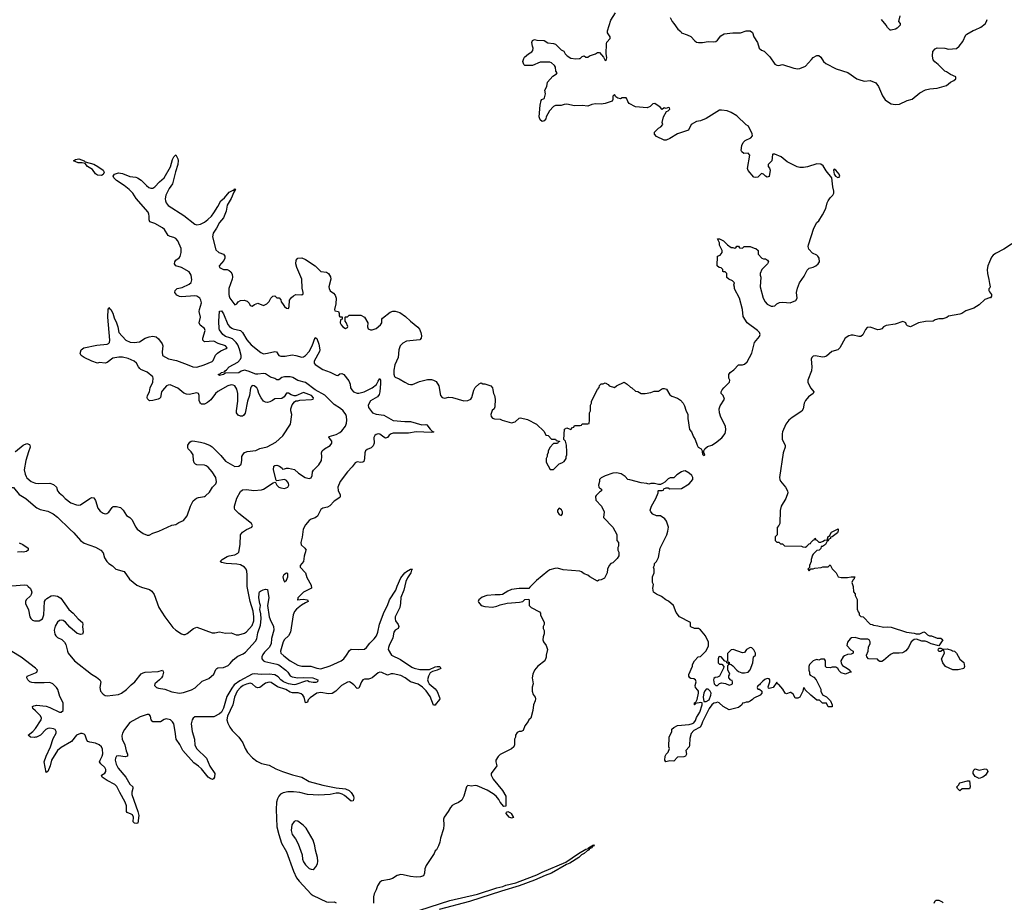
# Model space of a CAD drawing. Header units: inches. Extents: x 2494115 to 2685112, y 774173 to 915163.
# Tile 55 of 215: x 2519834 to 2530155, y 875279 to 884528. Entities that reach past the tile are written whole.
import ezdxf

# ---------------------------------------------------------------- set-up
doc = ezdxf.new("R2010")
doc.units = ezdxf.units.IN
doc.header["$MEASUREMENT"] = 0
for name, color, linetype in [('C5817', 7, 'Continuous'), ('C5818', 7, 'Continuous'), ('C5827', 7, 'Continuous'), ('C5828', 7, 'Continuous'), ('C5838', 7, 'Continuous')]:
    doc.layers.add(name, color=color, linetype=linetype)

msp = doc.modelspace()

# ---------------------------------------------------------------- linework, layer by layer
at = {"layer": 'C5817', "color": 5}
for points, elevation in [([(2519183, 880000), (2519177, 879970), (2519186, 879930), (2519230, 879850), (2519222, 879830), (2519151, 879789), (2519162, 879742), (2519196, 879696), (2519230, 879681), (2519270, 879675), (2519350, 879694), (2519430, 879682), (2519564, 879624), (2519670, 879594), (2519690, 879593), (2519710, 879599), (2519750, 879627), (2519770, 879627), (2519830, 879554), (2519898, 879510), (2520000, 879425)], 60), ([(2519928, 880000), (2519897, 879910), (2519881, 879810), (2519890, 879765), (2519901, 879741), (2519910, 879729), (2519953, 879690), (2519990, 879675), (2520000, 879673)], 80), ([(2519830, 879046), (2519867, 879030), (2519922, 878990), (2519922, 878970), (2519904, 878956), (2519871, 878949), (2519852, 878952), (2519810, 878948)], 40), ([(2519750, 878597), (2519885, 878605), (2519910, 878601), (2519923, 878590), (2519946, 878566), (2519961, 878530), (2519956, 878504), (2519948, 878492), (2519903, 878450), (2519894, 878430), (2519896, 878410), (2519925, 878345), (2519941, 878270), (2519950, 878253), (2519970, 878236), (2519990, 878229), (2520000, 878230)], 40), ([(2520000, 877731), (2519850, 877847), (2519750, 877906)], 40), ([(2520000, 877580), (2519990, 877580), (2519962, 877582), (2519942, 877590), (2519921, 877610), (2519910, 877630), (2519913, 877650), (2520000, 877684)], 40), ([(2520000, 877284), (2519973, 877310), (2519969, 877330), (2519981, 877339), (2520000, 877343)], 40), ([(2520000, 877008), (2519990, 877006), (2519948, 877010), (2519922, 877030), (2519971, 877069), (2520000, 877099)], 40)]:
    msp.add_lwpolyline(points, dxfattribs=dict(at, elevation=elevation))
at = {"layer": 'C5818', "color": 5, "elevation": 80}
msp.add_lwpolyline([(2519787, 880000), (2519790, 880002), (2519870, 880071), (2519910, 880086), (2519936, 880076), (2519942, 880070), (2519945, 880050), (2519928, 880000)], dxfattribs=at)
at = {"layer": 'C5827', "color": 5}
for points, elevation in [([(2520000, 879673), (2520030, 879669), (2520150, 879672), (2520190, 879656), (2520219, 879630), (2520231, 879590), (2520248, 879570), (2520283, 879543), (2520310, 879509), (2520370, 879466), (2520430, 879445), (2520450, 879441), (2520470, 879446), (2520570, 879512), (2520590, 879522), (2520610, 879518), (2520629, 879490), (2520654, 879410), (2520679, 879379), (2520710, 879356), (2520730, 879351), (2520747, 879353), (2520770, 879367), (2520803, 879417), (2520814, 879426), (2520850, 879427), (2520890, 879415), (2520919, 879390), (2520954, 879334), (2520990, 879310), (2521010, 879290), (2521050, 879211), (2521065, 879190), (2521130, 879144), (2521170, 879127), (2521192, 879128), (2521230, 879146), (2521293, 879167), (2521430, 879231), (2521470, 879238), (2521501, 879259), (2521550, 879279), (2521589, 879330), (2521625, 879430), (2521654, 879486), (2521686, 879514), (2521710, 879522), (2521770, 879530), (2521782, 879538), (2521823, 879577), (2521856, 879630), (2521890, 879663), (2521896, 879684), (2521890, 879730), (2521852, 879790), (2521810, 879838), (2521790, 879854), (2521770, 879861), (2521690, 879863), (2521676, 879870), (2521664, 879884), (2521656, 879910), (2521652, 879970), (2521631, 880000)], 80), ([(2520000, 879425), (2520013, 879413), (2520050, 879395), (2520130, 879379), (2520184, 879350), (2520230, 879315), (2520361, 879190), (2520402, 879150), (2520470, 879069), (2520510, 879044), (2520630, 879002), (2520685, 878970), (2520710, 878941), (2520723, 878890), (2520748, 878850), (2520770, 878828), (2520806, 878806), (2520841, 878770), (2520930, 878746), (2520985, 878665), (2521062, 878602), (2521110, 878581), (2521196, 878556), (2521220, 878540), (2521245, 878505), (2521291, 878370), (2521354, 878270), (2521439, 878159), (2521471, 878131), (2521530, 878094), (2521550, 878084), (2521570, 878084), (2521590, 878095), (2521656, 878150), (2521690, 878164), (2521850, 878104), (2521878, 878102), (2521930, 878112), (2521990, 878098), (2522050, 878103), (2522103, 878083), (2522130, 878081), (2522190, 878099), (2522210, 878113), (2522270, 878180), (2522288, 878230), (2522289, 878270), (2522280, 878330), (2522249, 878430), (2522219, 878590), (2522220, 878710), (2522215, 878750), (2522209, 878770), (2522192, 878790), (2522150, 878814), (2522110, 878823), (2521998, 878830), (2521950, 878841), (2521935, 878850), (2521957, 878870), (2522010, 878903), (2522030, 878911), (2522090, 878921), (2522122, 878938), (2522130, 878950), (2522146, 879030), (2522150, 879130), (2522170, 879159), (2522210, 879186), (2522267, 879210), (2522273, 879227), (2522264, 879250), (2522130, 879353), (2522090, 879394), (2522084, 879410), (2522086, 879430), (2522110, 879513), (2522150, 879585), (2522170, 879601), (2522210, 879606), (2522290, 879594), (2522370, 879601), (2522391, 879609), (2522490, 879675), (2522510, 879681), (2522517, 879677), (2522530, 879650), (2522550, 879630), (2522570, 879622), (2522610, 879615), (2522644, 879630), (2522655, 879650), (2522652, 879670), (2522630, 879699), (2522610, 879709), (2522530, 879697), (2522523, 879703), (2522493, 879810), (2522499, 879850), (2522510, 879858), (2522530, 879859), (2522556, 879850), (2522584, 879830), (2522590, 879818), (2522610, 879821), (2522630, 879830), (2522650, 879830), (2522714, 879814), (2522757, 879777), (2522825, 879730), (2522870, 879719), (2522890, 879729), (2522900, 879750), (2522904, 879790), (2522912, 879808), (2522970, 879863), (2522996, 879910), (2523001, 879950), (2522998, 879990), (2523002, 880000)], 60), ([(2521904, 880000), (2521943, 879963), (2521990, 879902), (2522090, 879846), (2522130, 879848), (2522154, 879870), (2522164, 879910), (2522164, 879950), (2522172, 879968), (2522190, 879991), (2522210, 880000)], 80), ([(2523456, 880000), (2523452, 879990), (2523450, 879930), (2523440, 879900), (2523430, 879890), (2523410, 879887), (2523370, 879895), (2523350, 879884), (2523318, 879842), (2523269, 879791), (2523193, 879690), (2523169, 879630), (2523173, 879593), (2523193, 879550), (2523194, 879530), (2523190, 879522), (2523130, 879482), (2523086, 879434), (2523059, 879421), (2523011, 879409), (2522990, 879396), (2522956, 879324), (2522932, 879308), (2522890, 879293), (2522870, 879280), (2522830, 879235), (2522806, 879190), (2522795, 879105), (2522781, 879050), (2522786, 879026), (2522822, 878990), (2522836, 878970), (2522835, 878965), (2522815, 878905), (2522810, 878850), (2522775, 878810), (2522774, 878790), (2522831, 878731), (2522844, 878684), (2522890, 878603), (2522893, 878570), (2522810, 878530), (2522750, 878470), (2522748, 878452), (2522742, 878450), (2522806, 878454), (2522851, 878450), (2522859, 878430), (2522830, 878418), (2522787, 878393), (2522735, 878350), (2522715, 878325), (2522699, 878290), (2522672, 878110), (2522650, 878070), (2522610, 878032), (2522597, 878010), (2522568, 877910), (2522573, 877890), (2522602, 877862), (2522670, 877810), (2522750, 877763), (2522790, 877754), (2522887, 877753), (2522950, 877733), (2522990, 877727), (2523090, 877756), (2523202, 877810), (2523230, 877832), (2523260, 877870), (2523290, 877919), (2523310, 877933), (2523387, 877927), (2523450, 877933), (2523470, 877948), (2523505, 877995), (2523550, 878039), (2523575, 878070), (2523589, 878110), (2523605, 878195), (2523656, 878324), (2523690, 878390), (2523711, 878449), (2523776, 878550), (2523790, 878592), (2523830, 878680), (2523870, 878732), (2523890, 878747), (2523930, 878770), (2523951, 878771), (2523941, 878759), (2523933, 878730), (2523899, 878681), (2523880, 878640), (2523860, 878550), (2523828, 878472), (2523825, 878415), (2523818, 878370), (2523770, 878270), (2523768, 878250), (2523772, 878230), (2523800, 878190), (2523807, 878170), (2523800, 878150), (2523770, 878130), (2523756, 878110), (2523745, 878050), (2523706, 877970), (2523699, 877950), (2523698, 877930), (2523730, 877870), (2523825, 877825), (2523943, 877743), (2523970, 877731), (2524030, 877718), (2524130, 877719), (2524190, 877747), (2524210, 877751), (2524238, 877750), (2524247, 877730), (2524211, 877710), (2524161, 877699), (2524138, 877682), (2524120, 877650), (2524109, 877610), (2524114, 877590), (2524127, 877570), (2524190, 877516), (2524210, 877489), (2524236, 877424), (2524238, 877410), (2524224, 877390), (2524198, 877362), (2524190, 877346), (2524170, 877344), (2524136, 877436), (2524094, 877494), (2524055, 877535), (2524010, 877566), (2523930, 877591), (2523873, 877633), (2523830, 877657), (2523750, 877673), (2523728, 877672), (2523690, 877658), (2523630, 877688), (2523610, 877691), (2523590, 877684), (2523530, 877633), (2523510, 877623), (2523490, 877618), (2523450, 877619), (2523430, 877610), (2523418, 877590), (2523390, 877523), (2523370, 877520), (2523338, 877558), (2523310, 877580), (2523290, 877588), (2523270, 877587), (2523207, 877550), (2523147, 877493), (2523110, 877468), (2523070, 877463), (2522990, 877476), (2522949, 877471), (2522879, 877421), (2522859, 877401), (2522850, 877378), (2522830, 877369), (2522815, 877430), (2522803, 877450), (2522785, 877465), (2522754, 877474), (2522695, 877475), (2522670, 877482), (2522622, 877510), (2522537, 877537), (2522470, 877582), (2522450, 877585), (2522410, 877574), (2522350, 877529), (2522330, 877526), (2522310, 877535), (2522270, 877570), (2522250, 877574), (2522210, 877566), (2522176, 877550), (2522148, 877530), (2522115, 877490), (2522086, 877430), (2522068, 877350), (2522013, 877230), (2522006, 877190), (2522015, 877155), (2522035, 877115), (2522060, 877080), (2522132, 877010), (2522150, 876986), (2522173, 876950), (2522198, 876890), (2522223, 876850), (2522274, 876794), (2522319, 876759), (2522370, 876735), (2522450, 876716), (2522519, 876679), (2522590, 876649), (2522695, 876615), (2522790, 876591), (2522850, 876554), (2522870, 876546), (2523010, 876507), (2523150, 876480), (2523250, 876469), (2523288, 876450), (2523310, 876430), (2523332, 876392), (2523336, 876370), (2523330, 876342), (2523310, 876338), (2523239, 876399), (2523213, 876413), (2523183, 876423), (2523150, 876423), (2523090, 876408), (2522970, 876402), (2522850, 876409), (2522770, 876428), (2522705, 876435), (2522645, 876435), (2522595, 876425), (2522569, 876411), (2522550, 876390), (2522536, 876364), (2522527, 876330), (2522522, 876250), (2522531, 876070), (2522550, 875990), (2522580, 875900), (2522630, 875808), (2522704, 875604), (2522737, 875537), (2522762, 875502), (2522890, 875365), (2522910, 875350), (2523050, 875285), (2523070, 875281), (2523130, 875283), (2523150, 875275)], 60), ([(2527841, 880000), (2527837, 879990), (2527799, 879730), (2527801, 879710), (2527810, 879692), (2527862, 879630), (2527882, 879590), (2527885, 879570), (2527865, 879510), (2527816, 879430), (2527805, 879385), (2527802, 879250), (2527790, 879226), (2527773, 879207), (2527774, 879130), (2527754, 879110), (2527754, 879070), (2527770, 879054), (2527793, 879053), (2527810, 879034), (2527830, 879034), (2527850, 879014), (2528030, 879012), (2528044, 879004), (2528070, 879002), (2528086, 879010), (2528110, 879034), (2528122, 879038), (2528126, 879050), (2528150, 879074), (2528162, 879078), (2528170, 879094), (2528178, 879078), (2528190, 879074), (2528210, 879054), (2528230, 879054), (2528256, 879064), (2528270, 879074), (2528302, 879078), (2528306, 879110), (2528322, 879118), (2528343, 879157), (2528413, 879193), (2528412, 879172), (2528405, 879150), (2528350, 879108), (2528334, 879106), (2528332, 879090), (2528314, 879086), (2528310, 879066), (2528298, 879062), (2528282, 879030), (2528250, 879008), (2528234, 879006), (2528230, 878986), (2528214, 878970), (2528190, 878966), (2528150, 878926), (2528144, 878916), (2528131, 878870), (2528131, 878849), (2528114, 878810), (2528114, 878786), (2528094, 878770), (2528110, 878754), (2528126, 878774), (2528150, 878774), (2528170, 878782), (2528234, 878786), (2528253, 878793), (2528310, 878794), (2528330, 878814), (2528350, 878774), (2528391, 878731), (2528414, 878690), (2528444, 878684), (2528510, 878683), (2528551, 878691), (2528591, 878691), (2528582, 878678), (2528582, 878670), (2528566, 878654), (2528558, 878630), (2528572, 878588), (2528573, 878533), (2528592, 878510), (2528593, 878493), (2528611, 878451), (2528614, 878350), (2528624, 878324), (2528634, 878310), (2528634, 878290), (2528650, 878274), (2528674, 878270), (2528750, 878194), (2528770, 878192), (2528784, 878184), (2528830, 878178), (2528890, 878161), (2528930, 878165), (2528970, 878161), (2529130, 878111), (2529210, 878101), (2529230, 878091), (2529270, 878091), (2529310, 878112), (2529325, 878105), (2529350, 878082), (2529370, 878072), (2529392, 878072), (2529450, 878046), (2529490, 878046), (2529511, 878030), (2529470, 877966), (2529387, 877987), (2529346, 878010), (2529325, 878015), (2529290, 878014), (2529236, 878036), (2529210, 878032), (2529177, 878010), (2529152, 877950), (2529124, 877916), (2529100, 877900), (2529086, 877894), (2529051, 877889), (2528990, 877889), (2528963, 877877), (2528890, 877814), (2528870, 877804), (2528850, 877802), (2528838, 877810), (2528827, 877827), (2528730, 877829), (2528715, 877850), (2528709, 877870), (2528728, 877910), (2528730, 877954), (2528749, 877990), (2528749, 878010), (2528738, 878030), (2528725, 878035), (2528650, 878035), (2528590, 878053), (2528554, 878050), (2528540, 878040), (2528510, 878006), (2528505, 877970), (2528545, 877925), (2528571, 877911), (2528572, 877890), (2528550, 877878), (2528510, 877875), (2528478, 877862), (2528467, 877853), (2528442, 877810), (2528444, 877784), (2528460, 877760), (2528512, 877730), (2528534, 877710), (2528538, 877698), (2528550, 877694), (2528551, 877689), (2528530, 877688), (2528489, 877669), (2528445, 877685), (2528423, 877703), (2528408, 877730), (2528390, 877742), (2528350, 877744), (2528330, 877735), (2528290, 877738), (2528282, 877750), (2528279, 877810), (2528270, 877828), (2528233, 877827), (2528210, 877818), (2528190, 877822), (2528170, 877818), (2528150, 877808), (2528112, 877770), (2528105, 877750), (2528105, 877710), (2528112, 877690), (2528112, 877670), (2528120, 877660), (2528157, 877637), (2528182, 877610), (2528230, 877514), (2528232, 877490), (2528250, 877454), (2528290, 877432), (2528334, 877390), (2528351, 877350), (2528350, 877326), (2528310, 877328), (2528290, 877366), (2528250, 877366), (2528216, 877396), (2528190, 877398), (2528126, 877450), (2528067, 877507), (2528062, 877522), (2528050, 877526), (2528042, 877490), (2528012, 877430), (2527990, 877418), (2527970, 877418), (2527963, 877423), (2527940, 877460), (2527916, 877476), (2527910, 877478), (2527870, 877462), (2527858, 877470), (2527832, 877512), (2527790, 877562), (2527778, 877570), (2527770, 877586), (2527731, 877529), (2527690, 877518), (2527682, 877522), (2527678, 877538), (2527696, 877590), (2527697, 877610), (2527690, 877622), (2527670, 877626), (2527645, 877615), (2527623, 877597), (2527596, 877570), (2527590, 877558), (2527570, 877546), (2527565, 877530), (2527570, 877514), (2527590, 877514), (2527614, 877490), (2527614, 877470), (2527594, 877450), (2527530, 877418), (2527517, 877403), (2527492, 877388), (2527470, 877378), (2527450, 877378), (2527430, 877368), (2527410, 877366), (2527402, 877350), (2527370, 877322), (2527270, 877295), (2527208, 877330), (2527166, 877370), (2527150, 877378), (2527132, 877368), (2527110, 877366), (2527090, 877348), (2527061, 877310), (2526991, 877170), (2526982, 877138), (2526965, 877115), (2526901, 877079), (2526871, 877049), (2526857, 876997), (2526855, 876925), (2526851, 876909), (2526818, 876870), (2526822, 876830), (2526812, 876810), (2526795, 876805), (2526730, 876799), (2526690, 876759), (2526650, 876762), (2526606, 876750), (2526598, 876770), (2526601, 876810), (2526609, 876831), (2526630, 876852), (2526644, 876890), (2526639, 876910), (2526641, 877010), (2526669, 877070), (2526670, 877092), (2526690, 877112), (2526730, 877132), (2526850, 877142), (2526887, 877153), (2526899, 877161), (2526917, 877183), (2526930, 877215), (2526964, 877270), (2526989, 877350), (2526988, 877368), (2526974, 877374), (2526918, 877362), (2526912, 877350), (2526909, 877350), (2526909, 877370), (2526923, 877377), (2526935, 877405), (2526950, 877470), (2526949, 877490), (2526943, 877503), (2526917, 877530), (2526913, 877550), (2526924, 877590), (2526919, 877610), (2526902, 877622), (2526870, 877624), (2526858, 877630), (2526848, 877650), (2526848, 877668), (2526887, 877753), (2526888, 877772), (2526906, 877810), (2526946, 877850), (2526970, 877854), (2527030, 877914), (2527054, 877966), (2527054, 878006), (2527024, 878070), (2526970, 878135), (2526950, 878149), (2526909, 878149), (2526870, 878166), (2526866, 878170), (2526866, 878210), (2526749, 878269), (2526715, 878315), (2526688, 878390), (2526636, 878436), (2526608, 878450), (2526563, 878483), (2526509, 878509), (2526478, 878530), (2526469, 878570), (2526478, 878610), (2526468, 878630), (2526468, 878690), (2526486, 878730), (2526486, 878770), (2526478, 878790), (2526487, 878813), (2526488, 878830), (2526508, 878850), (2526530, 878894), (2526549, 878990), (2526616, 879130), (2526629, 879170), (2526634, 879210), (2526613, 879273), (2526597, 879297), (2526550, 879329), (2526509, 879329), (2526470, 879348), (2526448, 879370), (2526442, 879390), (2526455, 879430), (2526502, 879510), (2526526, 879570), (2526526, 879590), (2526530, 879594), (2526570, 879594), (2526582, 879598), (2526587, 879613), (2526610, 879622), (2526630, 879622), (2526650, 879612), (2526770, 879616), (2526850, 879666), (2526889, 879710), (2526889, 879730), (2526879, 879750), (2526850, 879775), (2526810, 879799), (2526790, 879797), (2526770, 879789), (2526722, 879758), (2526690, 879729), (2526653, 879727), (2526630, 879718), (2526597, 879683), (2526573, 879667), (2526550, 879658), (2526530, 879658), (2526488, 879668), (2526450, 879669), (2526430, 879662), (2526408, 879668), (2526350, 879674), (2526228, 879708), (2526209, 879709), (2526180, 879740), (2526138, 879770), (2526090, 879781), (2526050, 879777), (2525971, 879749), (2525930, 879728), (2525912, 879710), (2525912, 879690), (2525902, 879650), (2525905, 879630), (2525910, 879622), (2525934, 879610), (2525934, 879590), (2525910, 879578), (2525877, 879543), (2525871, 879530), (2525873, 879493), (2525932, 879430), (2525962, 879370), (2525954, 879310), (2526051, 879211), (2526092, 879132), (2526094, 879070), (2526112, 879050), (2526112, 879010), (2526104, 878996), (2526102, 878970), (2526114, 878950), (2526114, 878910), (2526097, 878883), (2526050, 878838), (2526030, 878828), (2526012, 878810), (2525994, 878770), (2525992, 878730), (2525964, 878676), (2525930, 878658), (2525904, 878656), (2525890, 878646), (2525809, 878689), (2525790, 878708), (2525750, 878722), (2525723, 878743), (2525706, 878750), (2525530, 878762), (2525470, 878782), (2525442, 878778), (2525390, 878762), (2525370, 878749), (2525252, 878650), (2525180, 878580), (2525170, 878566), (2525068, 878568), (2524990, 878557), (2524950, 878541), (2524894, 878506), (2524870, 878501), (2524818, 878502), (2524730, 878493), (2524683, 878477), (2524646, 878450), (2524641, 878430), (2524643, 878423), (2524670, 878391), (2524710, 878379), (2524790, 878373), (2524837, 878383), (2524870, 878396), (2524945, 878415), (2524990, 878416), (2525074, 878426), (2525108, 878432), (2525130, 878452), (2525170, 878454), (2525174, 878450), (2525174, 878390), (2525194, 878370), (2525284, 878324), (2525292, 878310), (2525292, 878290), (2525332, 878210), (2525331, 878189), (2525322, 878170), (2525322, 878150), (2525332, 878128), (2525332, 878092), (2525320, 878060), (2525318, 878030), (2525325, 878010), (2525352, 877970), (2525365, 877930), (2525351, 877870), (2525351, 877849), (2525338, 877810), (2525266, 877754), (2525230, 877710), (2525214, 877670), (2525207, 877630), (2525215, 877570), (2525207, 877533), (2525206, 877490), (2525217, 877457), (2525238, 877430), (2525242, 877410), (2525238, 877390), (2525218, 877350), (2525211, 877290), (2525191, 877210), (2525172, 877190), (2525165, 877175), (2525130, 877128), (2525110, 877078), (2525092, 877068), (2525070, 877068), (2525050, 877058), (2525032, 877030), (2525032, 877010), (2525022, 876990), (2525022, 876930), (2525012, 876910), (2524990, 876888), (2524871, 876829), (2524850, 876808), (2524825, 876770), (2524825, 876750), (2524835, 876710), (2524777, 876630), (2524776, 876610), (2524796, 876570), (2524896, 876450), (2524931, 876391), (2524930, 876286), (2524910, 876282), (2524870, 876329), (2524857, 876357), (2524830, 876390), (2524797, 876417), (2524733, 876453), (2524630, 876499), (2524610, 876503), (2524570, 876497), (2524530, 876502), (2524518, 876490), (2524491, 876390), (2524470, 876348), (2524434, 876326), (2524390, 876309), (2524368, 876292), (2524348, 876272), (2524326, 876230), (2524282, 876170), (2524278, 876150), (2524281, 876090), (2524278, 876050), (2524245, 875950), (2524238, 875910), (2524225, 875870), (2524202, 875830), (2524190, 875818), (2524178, 875790), (2524094, 875666), (2524079, 875630), (2524076, 875584), (2524065, 875555), (2524035, 875545), (2523990, 875541), (2523930, 875549), (2523852, 875568), (2523830, 875569), (2523790, 875559), (2523742, 875530), (2523710, 875517), (2523630, 875503), (2523610, 875489), (2523583, 875450), (2523571, 875409), (2523551, 875369), (2523543, 875337), (2523541, 875270)], 80), ([(2525373, 880000), (2525373, 879993), (2525362, 879970), (2525362, 879950), (2525354, 879930), (2525354, 879890), (2525393, 879813), (2525430, 879814), (2525490, 879874), (2525516, 879884), (2525540, 879900), (2525562, 879930), (2525562, 879950), (2525569, 879970), (2525568, 880000)], 80), ([(2526987, 880000), (2526990, 879974), (2527010, 879962), (2527014, 879970), (2527010, 879986), (2527006, 879986), (2527006, 880000)], 80), ([(2520000, 878230), (2520039, 878230), (2520073, 878250), (2520086, 878290), (2520095, 878430), (2520105, 878450), (2520118, 878462), (2520164, 878490), (2520190, 878495), (2520230, 878487), (2520265, 878465), (2520349, 878349), (2520395, 878310), (2520448, 878248), (2520491, 878210), (2520496, 878190), (2520491, 878170), (2520499, 878110), (2520491, 878089), (2520475, 878085), (2520436, 878096), (2520361, 878161), (2520315, 878215), (2520291, 878231), (2520270, 878235), (2520250, 878232), (2520230, 878215), (2520207, 878173), (2520195, 878130), (2520203, 878090), (2520214, 878070), (2520230, 878053), (2520274, 878034), (2520305, 878005), (2520319, 877979), (2520334, 877910), (2520343, 877890), (2520410, 877811), (2520587, 877670), (2520639, 877639), (2520673, 877610), (2520683, 877590), (2520674, 877530), (2520682, 877490), (2520710, 877459), (2520730, 877447), (2520750, 877443), (2520870, 877458), (2520900, 877470), (2520955, 877510), (2521002, 877558), (2521042, 877590), (2521107, 877673), (2521130, 877685), (2521150, 877689), (2521284, 877696), (2521331, 877711), (2521341, 877690), (2521332, 877650), (2521320, 877630), (2521300, 877610), (2521250, 877570), (2521246, 877550), (2521268, 877530), (2521290, 877523), (2521354, 877514), (2521430, 877486), (2521510, 877471), (2521550, 877476), (2521634, 877506), (2521672, 877528), (2521745, 877595), (2521817, 877623), (2521870, 877670), (2521890, 877718), (2521900, 877730), (2521910, 877735), (2521970, 877740), (2522018, 877762), (2522039, 877781), (2522070, 877819), (2522122, 877858), (2522177, 877883), (2522201, 877899), (2522306, 878014), (2522319, 878041), (2522330, 878104), (2522357, 878183), (2522366, 878250), (2522362, 878302), (2522352, 878348), (2522357, 878390), (2522350, 878409), (2522341, 878470), (2522344, 878516), (2522349, 878531), (2522359, 878541), (2522386, 878554), (2522410, 878561), (2522430, 878558), (2522445, 878470), (2522433, 878390), (2522450, 878270), (2522465, 878225), (2522493, 878173), (2522497, 878130), (2522475, 878045), (2522470, 877986), (2522449, 877950), (2522399, 877901), (2522383, 877877), (2522373, 877850), (2522373, 877830), (2522389, 877810), (2522403, 877803), (2522530, 877775), (2522550, 877767), (2522623, 877710), (2522643, 877690), (2522670, 877651), (2522690, 877641), (2522750, 877633), (2522810, 877636), (2522908, 877632), (2522959, 877610), (2522956, 877590), (2522938, 877582), (2522910, 877582), (2522868, 877590), (2522850, 877599), (2522830, 877597), (2522730, 877561), (2522710, 877558), (2522653, 877570), (2522600, 877590), (2522570, 877610), (2522543, 877643), (2522510, 877664), (2522450, 877669), (2522365, 877665), (2522295, 877675), (2522270, 877669), (2522140, 877600), (2522082, 877558), (2522056, 877524), (2522005, 877435), (2521970, 877313), (2521950, 877273), (2521930, 877254), (2521870, 877222), (2521690, 877224), (2521670, 877222), (2521654, 877210), (2521642, 877190), (2521632, 877150), (2521642, 877070), (2521667, 876990), (2521670, 876926), (2521690, 876888), (2521792, 876790), (2521826, 876706), (2521881, 876630), (2521875, 876590), (2521867, 876573), (2521855, 876565), (2521830, 876575), (2521810, 876590), (2521739, 876679), (2521710, 876706), (2521659, 876739), (2521545, 876870), (2521513, 876933), (2521475, 876990), (2521465, 877070), (2521448, 877150), (2521437, 877170), (2521415, 877190), (2521370, 877202), (2521350, 877196), (2521310, 877170), (2521230, 877169), (2521213, 877190), (2521206, 877230), (2521190, 877246), (2521170, 877248), (2521097, 877223), (2520990, 877164), (2520931, 877090), (2520911, 877050), (2520905, 877025), (2520908, 876990), (2520936, 876930), (2520950, 876865), (2520964, 876830), (2520964, 876810), (2520938, 876802), (2520870, 876814), (2520850, 876810), (2520837, 876790), (2520836, 876770), (2520846, 876726), (2520866, 876686), (2520945, 876590), (2520990, 876516), (2521019, 876490), (2521019, 876470), (2521008, 876432), (2521009, 876409), (2521074, 876230), (2521082, 876190), (2521071, 876110), (2521054, 876106), (2521038, 876110), (2521024, 876124), (2521026, 876170), (2521016, 876196), (2521004, 876204), (2520959, 876219), (2520952, 876230), (2520952, 876290), (2520941, 876330), (2520882, 876430), (2520853, 876493), (2520830, 876515), (2520750, 876555), (2520698, 876590), (2520693, 876610), (2520727, 876633), (2520738, 876650), (2520736, 876670), (2520725, 876690), (2520683, 876730), (2520671, 876750), (2520676, 876770), (2520698, 876810), (2520705, 876835), (2520703, 876883), (2520691, 876910), (2520668, 876930), (2520630, 876948), (2520570, 876957), (2520550, 876964), (2520539, 876979), (2520522, 877030), (2520510, 877040), (2520490, 877048), (2520470, 877048), (2520430, 877032), (2520376, 876964), (2520270, 876901), (2520232, 876870), (2520166, 876770), (2520155, 876710), (2520130, 876649), (2520110, 876638), (2520092, 876752), (2520110, 876810), (2520157, 876910), (2520184, 876996), (2520216, 877050), (2520217, 877070), (2520205, 877090), (2520190, 877098), (2520150, 877103), (2520130, 877100), (2520107, 877090), (2520051, 877029), (2520011, 877010), (2520000, 877008)], 40), ([(2520000, 877684), (2520014, 877690), (2520020, 877710), (2520002, 877730), (2520000, 877731)], 40), ([(2520000, 877343), (2520010, 877345), (2520110, 877333), (2520150, 877320), (2520250, 877273), (2520270, 877271), (2520289, 877290), (2520290, 877370), (2520256, 877436), (2520234, 877510), (2520221, 877530), (2520182, 877570), (2520150, 877584), (2520090, 877579), (2520000, 877580)], 40), ([(2520000, 877099), (2520000, 877100), (2520058, 877190), (2520063, 877210), (2520053, 877233), (2520000, 877284)], 40), ([(2523920, 875160), (2524341, 875299), (2524634, 875366), (2524834, 875430), (2524897, 875443), (2524930, 875459), (2525036, 875484), (2525153, 875527), (2525254, 875566), (2525310, 875595), (2525560, 875700), (2525690, 875790), (2525770, 875835), (2525796, 875844), (2525795, 875850), (2525850, 875883), (2525854, 875870), (2525837, 875863), (2525832, 875850), (2525802, 875838), (2525802, 875830), (2525781, 875819), (2525750, 875790), (2525724, 875776), (2525695, 875750), (2525602, 875690), (2525566, 875674), (2525410, 875584), (2525341, 875559), (2525230, 875510), (2525070, 875450), (2524884, 875396), (2524550, 875288), (2524230, 875203)], 80), ([(2529419, 875270), (2529430, 875294), (2529440, 875300), (2529470, 875302), (2529504, 875284), (2529513, 875273)], 80)]:
    msp.add_lwpolyline(points, dxfattribs=dict(at, elevation=elevation))
for points, elevation in [([(2525490, 879408), (2525472, 879390), (2525471, 879370), (2525490, 879342), (2525510, 879332), (2525522, 879350), (2525522, 879370), (2525513, 879393)], 80), ([(2522630, 878728), (2522601, 878710), (2522591, 878690), (2522598, 878658), (2522610, 878637), (2522630, 878656), (2522643, 878690), (2522646, 878710), (2522643, 878723)], 60), ([(2527490, 877948), (2527454, 877930), (2527430, 877898), (2527410, 877895), (2527313, 877927), (2527290, 877926), (2527253, 877887), (2527253, 877813), (2527258, 877798), (2527270, 877794), (2527274, 877774), (2527290, 877772), (2527310, 877756), (2527350, 877711), (2527370, 877698), (2527405, 877685), (2527430, 877685), (2527470, 877692), (2527490, 877714), (2527518, 877790), (2527526, 877850), (2527546, 877870), (2527546, 877890), (2527530, 877926), (2527510, 877946)], 80), ([(2529510, 877931), (2529556, 877936), (2529602, 877922), (2529613, 877913), (2529634, 877910), (2529654, 877890), (2529688, 877828), (2529730, 877792), (2529736, 877750), (2529730, 877729), (2529670, 877715), (2529616, 877716), (2529538, 877750), (2529509, 877790), (2529495, 877830), (2529528, 877890), (2529522, 877922), (2529510, 877926), (2529491, 877909), (2529470, 877909), (2529463, 877923), (2529465, 877935), (2529470, 877942), (2529490, 877942)], 80), ([(2527170, 877855), (2527162, 877850), (2527154, 877830), (2527154, 877790), (2527170, 877774), (2527193, 877773), (2527214, 877750), (2527213, 877733), (2527171, 877649), (2527150, 877638), (2527124, 877636), (2527110, 877626), (2527105, 877610), (2527112, 877570), (2527130, 877552), (2527150, 877552), (2527170, 877572), (2527190, 877578), (2527232, 877572), (2527270, 877554), (2527290, 877562), (2527306, 877570), (2527306, 877590), (2527302, 877602), (2527287, 877607), (2527266, 877630), (2527268, 877652), (2527278, 877670), (2527256, 877716), (2527255, 877750), (2527258, 877762), (2527266, 877770), (2527262, 877782), (2527247, 877787), (2527242, 877802), (2527227, 877807), (2527186, 877850)], 80), ([(2527050, 877513), (2527030, 877513), (2527020, 877500), (2527006, 877474), (2526998, 877430), (2527005, 877385), (2527030, 877383), (2527060, 877400), (2527079, 877450), (2527081, 877470), (2527073, 877490)], 80), ([(2529890, 876578), (2529850, 876598), (2529829, 876630), (2529829, 876651), (2529838, 876670), (2529850, 876678), (2529890, 876665), (2529950, 876678), (2529973, 876673), (2529982, 876650), (2529958, 876610), (2529930, 876589)], 80), ([(2529690, 876446), (2529664, 876470), (2529658, 876490), (2529675, 876505), (2529688, 876530), (2529770, 876551), (2529791, 876551), (2529798, 876490), (2529790, 876468), (2529713, 876467)], 80), ([(2524990, 876161), (2524964, 876170), (2524933, 876210), (2524938, 876222), (2524950, 876232), (2524978, 876218), (2524987, 876210), (2525011, 876169), (2525010, 876166)], 80), ([(2522730, 876133), (2522710, 876125), (2522688, 876092), (2522680, 876030), (2522689, 875990), (2522724, 875944), (2522753, 875890), (2522795, 875775), (2522800, 875730), (2522810, 875703), (2522830, 875673), (2522870, 875634), (2522890, 875625), (2522910, 875624), (2522922, 875630), (2522939, 875650), (2522957, 875683), (2522959, 875710), (2522954, 875750), (2522933, 875827), (2522929, 875870), (2522909, 875930), (2522836, 876056), (2522806, 876086), (2522750, 876129)], 80)]:
    msp.add_lwpolyline(points, close=True, dxfattribs=dict(at, elevation=elevation))
at = {"layer": 'C5828', "color": 5}
for points, elevation in [([(2527006, 880000), (2527006, 880010), (2527014, 880030), (2527044, 880056), (2527090, 880071), (2527127, 880093), (2527194, 880146), (2527229, 880191), (2527237, 880230), (2527233, 880270), (2527182, 880362), (2527170, 880410), (2527167, 880450), (2527178, 880482), (2527222, 880550), (2527209, 880589), (2527188, 880610), (2527188, 880630), (2527198, 880650), (2527215, 880670), (2527275, 880730), (2527278, 880750), (2527267, 880773), (2527268, 880810), (2527282, 880830), (2527320, 880860), (2527368, 880910), (2527410, 880911), (2527430, 880918), (2527458, 880942), (2527510, 881032), (2527536, 881144), (2527589, 881210), (2527594, 881230), (2527589, 881250), (2527569, 881270), (2527459, 881350), (2527418, 881418), (2527409, 881490), (2527379, 881610), (2527328, 881708), (2527327, 881727), (2527318, 881750), (2527326, 881770), (2527306, 881790), (2527268, 881808), (2527247, 881827), (2527246, 881870), (2527230, 881886), (2527210, 881886), (2527206, 881890), (2527206, 881910), (2527187, 881927), (2527166, 881930), (2527146, 881950), (2527148, 882050), (2527178, 882062), (2527198, 882090), (2527198, 882110), (2527170, 882166), (2527169, 882190), (2527148, 882232), (2527170, 882232), (2527210, 882212), (2527252, 882170), (2527290, 882142), (2527310, 882142), (2527330, 882134), (2527342, 882138), (2527350, 882154), (2527370, 882154), (2527378, 882138), (2527410, 882134), (2527428, 882152), (2527490, 882152), (2527533, 882133), (2527550, 882132), (2527574, 882110), (2527574, 882070), (2527614, 882030), (2527630, 882022), (2527650, 882022), (2527674, 882010), (2527682, 881990), (2527671, 881970), (2527612, 881910), (2527594, 881870), (2527594, 881850), (2527602, 881830), (2527596, 881730), (2527627, 881610), (2527647, 881570), (2527668, 881548), (2527710, 881527), (2527730, 881525), (2527750, 881531), (2527769, 881551), (2527797, 881563), (2527832, 881568), (2527910, 881562), (2527970, 881587), (2527984, 881610), (2527978, 881670), (2527986, 881714), (2528009, 881770), (2528058, 881842), (2528090, 881905), (2528110, 881923), (2528150, 881934), (2528179, 881950), (2528204, 881970), (2528217, 881990), (2528213, 882030), (2528199, 882050), (2528190, 882059), (2528143, 882083), (2528105, 882125), (2528099, 882150), (2528101, 882170), (2528158, 882342), (2528190, 882402), (2528210, 882422), (2528250, 882482), (2528284, 882550), (2528298, 882610), (2528308, 882630), (2528330, 882662), (2528358, 882690), (2528369, 882710), (2528369, 882730), (2528358, 882778), (2528346, 882870), (2528286, 882946), (2528256, 882996), (2528230, 883015), (2528190, 883018), (2528093, 882987), (2528050, 882978), (2528010, 882978), (2527985, 882985), (2527905, 883025), (2527879, 883039), (2527817, 883090), (2527750, 883120), (2527730, 883118), (2527726, 883114), (2527719, 883050), (2527678, 883010), (2527678, 882990), (2527693, 882973), (2527701, 882950), (2527690, 882886), (2527670, 882878), (2527650, 882888), (2527630, 882909), (2527610, 882915), (2527570, 882879), (2527550, 882874), (2527530, 882879), (2527470, 882949), (2527464, 882970), (2527489, 883110), (2527470, 883129), (2527426, 883126), (2527402, 883142), (2527397, 883157), (2527402, 883210), (2527417, 883243), (2527439, 883261), (2527497, 883290), (2527514, 883310), (2527511, 883331), (2527472, 883412), (2527448, 883428), (2527350, 883522), (2527290, 883557), (2527250, 883572), (2527190, 883581), (2527170, 883579), (2527030, 883494), (2526971, 883469), (2526930, 883461), (2526872, 883430), (2526845, 883370), (2526728, 883332), (2526650, 883282), (2526610, 883266), (2526590, 883266), (2526510, 883306), (2526488, 883330), (2526488, 883348), (2526530, 883392), (2526555, 883405), (2526575, 883430), (2526568, 883450), (2526584, 883510), (2526615, 883565), (2526630, 883572), (2526648, 883590), (2526646, 883606), (2526630, 883608), (2526610, 883598), (2526590, 883606), (2526570, 883588), (2526546, 883610), (2526490, 883649), (2526470, 883648), (2526443, 883617), (2526410, 883604), (2526290, 883615), (2526222, 883650), (2526209, 883670), (2526199, 883699), (2526190, 883708), (2526150, 883708), (2526130, 883699), (2526105, 883705), (2526081, 883721), (2526070, 883746), (2526053, 883727), (2526052, 883692), (2526045, 883675), (2525970, 883649), (2525930, 883643), (2525870, 883645), (2525830, 883639), (2525790, 883622), (2525730, 883629), (2525650, 883624), (2525570, 883642), (2525540, 883640), (2525510, 883628), (2525450, 883628), (2525430, 883618), (2525386, 883574), (2525351, 883510), (2525350, 883488), (2525330, 883469), (2525310, 883462), (2525290, 883478), (2525279, 883510), (2525289, 883631), (2525300, 883680), (2525307, 883693), (2525330, 883702), (2525335, 883710), (2525344, 883750), (2525338, 883790), (2525358, 883830), (2525368, 883872), (2525423, 883937), (2525460, 883960), (2525468, 883970), (2525455, 883990), (2525449, 884030), (2525439, 884050), (2525410, 884077), (2525390, 884085), (2525290, 884082), (2525210, 884049), (2525130, 884049), (2525120, 884060), (2525109, 884089), (2525118, 884122), (2525126, 884134), (2525168, 884170), (2525202, 884190), (2525213, 884207), (2525217, 884230), (2525209, 884250), (2525202, 884290), (2525209, 884311), (2525230, 884322), (2525253, 884313), (2525330, 884311), (2525370, 884285), (2525430, 884279), (2525451, 884271), (2525510, 884212), (2525537, 884197), (2525552, 884170), (2525572, 884150), (2525610, 884125), (2525662, 884118), (2525700, 884120), (2525710, 884122), (2525730, 884142), (2525750, 884151), (2525770, 884134), (2525790, 884134), (2525806, 884150), (2525869, 884171), (2525890, 884185), (2525910, 884185), (2525955, 884135), (2525970, 884102), (2525986, 884110), (2525988, 884132), (2525981, 884170), (2525986, 884274), (2525990, 884292), (2526022, 884330), (2526022, 884350), (2525995, 884390), (2525994, 884410), (2526030, 884522), (2526080, 884600)], 80), ([(2526652, 884550), (2526672, 884510), (2526692, 884490), (2526732, 884430), (2526764, 884404), (2526772, 884392), (2526831, 884371), (2526870, 884351), (2526910, 884306), (2526930, 884294), (2526950, 884288), (2526990, 884288), (2527050, 884301), (2527110, 884296), (2527130, 884301), (2527150, 884315), (2527182, 884358), (2527220, 884380), (2527309, 884391), (2527390, 884389), (2527450, 884410), (2527490, 884413), (2527514, 884394), (2527529, 884349), (2527569, 884290), (2527584, 884230), (2527609, 884210), (2527638, 884198), (2527659, 884179), (2527698, 884138), (2527750, 884063), (2527770, 884051), (2527792, 884048), (2527830, 884059), (2527950, 884021), (2527990, 884014), (2528010, 884017), (2528070, 884041), (2528135, 884110), (2528150, 884132), (2528190, 884154), (2528210, 884154), (2528230, 884134), (2528258, 884090), (2528285, 884070), (2528394, 884014), (2528516, 883976), (2528610, 883908), (2528650, 883893), (2528690, 883885), (2528750, 883891), (2528808, 883868), (2528836, 883830), (2528879, 883730), (2528907, 883690), (2528931, 883670), (2528970, 883648), (2529010, 883639), (2529057, 883643), (2529138, 883682), (2529190, 883696), (2529270, 883763), (2529330, 883794), (2529375, 883805), (2529452, 883812), (2529550, 883838), (2529590, 883872), (2529626, 883890), (2529646, 883910), (2529646, 883930), (2529590, 883955), (2529550, 883982), (2529530, 883989), (2529460, 884060), (2529426, 884086), (2529409, 884109), (2529406, 884126), (2529401, 884150), (2529405, 884195), (2529430, 884222), (2529450, 884232), (2529530, 884231), (2529570, 884218), (2529653, 884227), (2529682, 884250), (2529719, 884301), (2529752, 884368), (2529762, 884378), (2529830, 884416), (2529850, 884421), (2529910, 884451), (2529955, 884485), (2529969, 884510), (2529974, 884530)], 80), ([(2529061, 884570), (2529045, 884510), (2529062, 884490), (2529062, 884470), (2529030, 884438), (2529014, 884430), (2528970, 884418), (2528960, 884420), (2528930, 884446), (2528918, 884470), (2528866, 884530)], 80), ([(2522210, 880000), (2522217, 880003), (2522310, 880015), (2522350, 880036), (2522427, 880053), (2522519, 880101), (2522592, 880168), (2522674, 880290), (2522685, 880390), (2522675, 880430), (2522675, 880450), (2522690, 880494), (2522716, 880524), (2522730, 880534), (2522750, 880534), (2522770, 880542), (2522893, 880547), (2522909, 880551), (2522914, 880566), (2522892, 880590), (2522810, 880623), (2522730, 880586), (2522710, 880586), (2522678, 880598), (2522650, 880615), (2522630, 880615), (2522605, 880575), (2522581, 880559), (2522510, 880554), (2522484, 880536), (2522456, 880524), (2522430, 880518), (2522410, 880521), (2522390, 880531), (2522364, 880564), (2522339, 880610), (2522330, 880650), (2522319, 880670), (2522293, 880690), (2522270, 880694), (2522259, 880681), (2522254, 880666), (2522242, 880590), (2522222, 880530), (2522196, 880404), (2522181, 880379), (2522170, 880373), (2522150, 880372), (2522123, 880383), (2522108, 880408), (2522105, 880430), (2522122, 880530), (2522122, 880610), (2522110, 880657), (2522090, 880690), (2522070, 880700), (2522050, 880701), (2522014, 880690), (2521910, 880631), (2521888, 880612), (2521837, 880543), (2521803, 880517), (2521770, 880501), (2521741, 880501), (2521729, 880509), (2521721, 880521), (2521717, 880537), (2521717, 880590), (2521710, 880611), (2521690, 880618), (2521610, 880601), (2521584, 880604), (2521556, 880616), (2521490, 880668), (2521410, 880702), (2521390, 880700), (2521374, 880690), (2521330, 880644), (2521320, 880630), (2521310, 880570), (2521300, 880560), (2521285, 880550), (2521230, 880536), (2521195, 880535), (2521175, 880555), (2521169, 880570), (2521173, 880590), (2521193, 880627), (2521203, 880670), (2521228, 880730), (2521234, 880770), (2521230, 880784), (2521170, 880833), (2521104, 880864), (2521093, 880873), (2521078, 880890), (2521060, 880930), (2521034, 880950), (2520970, 880979), (2520910, 880992), (2520873, 880993), (2520810, 880981), (2520750, 880936), (2520730, 880929), (2520670, 880935), (2520650, 880929), (2520589, 880949), (2520510, 880989), (2520478, 881010), (2520468, 881030), (2520478, 881070), (2520506, 881090), (2520642, 881118), (2520750, 881129), (2520765, 881135), (2520774, 881146), (2520778, 881170), (2520759, 881410), (2520762, 881490), (2520770, 881514), (2520778, 881498), (2520790, 881491), (2520810, 881452), (2520824, 881404), (2520850, 881350), (2520864, 881310), (2520873, 881250), (2520948, 881170), (2520991, 881150), (2521035, 881145), (2521090, 881153), (2521150, 881190), (2521190, 881205), (2521230, 881212), (2521265, 881205), (2521290, 881185), (2521326, 881130), (2521333, 881110), (2521326, 881046), (2521331, 881011), (2521394, 880974), (2521477, 880957), (2521590, 880916), (2521650, 880889), (2521690, 880888), (2521767, 880910), (2521850, 880945), (2521862, 880958), (2521888, 881012), (2521906, 881034), (2521941, 881059), (2521999, 881081), (2522009, 881090), (2521993, 881110), (2521916, 881136), (2521870, 881160), (2521772, 881152), (2521755, 881170), (2521755, 881190), (2521778, 881270), (2521771, 881291), (2521726, 881326), (2521715, 881350), (2521729, 881410), (2521717, 881470), (2521718, 881490), (2521738, 881562), (2521734, 881590), (2521723, 881610), (2521692, 881630), (2521670, 881634), (2521530, 881623), (2521510, 881626), (2521481, 881641), (2521461, 881670), (2521463, 881690), (2521486, 881710), (2521538, 881722), (2521610, 881757), (2521630, 881776), (2521638, 881802), (2521632, 881850), (2521610, 881886), (2521530, 881933), (2521470, 881948), (2521458, 881970), (2521459, 881990), (2521470, 882010), (2521506, 882034), (2521515, 882045), (2521528, 882090), (2521527, 882130), (2521490, 882211), (2521470, 882234), (2521450, 882246), (2521410, 882256), (2521390, 882268), (2521353, 882330), (2521330, 882347), (2521250, 882393), (2521198, 882410), (2521190, 882430), (2521192, 882470), (2521189, 882490), (2521179, 882510), (2521055, 882655), (2521020, 882710), (2520981, 882750), (2520930, 882791), (2520850, 882842), (2520821, 882870), (2520814, 882890), (2520829, 882911), (2520870, 882924), (2520910, 882918), (2520990, 882886), (2521050, 882879), (2521070, 882872), (2521108, 882848), (2521162, 882790), (2521188, 882770), (2521210, 882763), (2521230, 882764), (2521250, 882777), (2521300, 882830), (2521349, 882871), (2521415, 882985), (2521436, 883064), (2521449, 883091), (2521470, 883111), (2521490, 883071), (2521494, 883054), (2521490, 883010), (2521466, 882934), (2521437, 882810), (2521401, 882759), (2521366, 882690), (2521360, 882650), (2521363, 882630), (2521370, 882609), (2521390, 882581), (2521556, 882476), (2521670, 882385), (2521690, 882379), (2521730, 882386), (2521770, 882406), (2521806, 882434), (2521843, 882470), (2521870, 882505), (2521911, 882569), (2521942, 882630), (2521980, 882660), (2522030, 882721), (2522070, 882743), (2522077, 882743), (2522090, 882756), (2522096, 882750), (2522090, 882735), (2522085, 882735), (2522087, 882730), (2522078, 882722), (2522050, 882655), (2522010, 882584), (2521997, 882523), (2521969, 882451), (2521930, 882402), (2521898, 882342), (2521861, 882290), (2521854, 882254), (2521890, 882116), (2521921, 882090), (2521971, 882070), (2521985, 882050), (2521984, 882030), (2521974, 882006), (2521926, 881950), (2521928, 881930), (2521970, 881912), (2522010, 881909), (2522030, 881900), (2522046, 881886), (2522060, 881860), (2522065, 881830), (2522062, 881810), (2522026, 881710), (2522025, 881650), (2522028, 881630), (2522038, 881610), (2522090, 881541), (2522110, 881551), (2522125, 881570), (2522150, 881586), (2522188, 881588), (2522218, 881578), (2522238, 881558), (2522250, 881532), (2522270, 881525), (2522295, 881545), (2522330, 881558), (2522390, 881532), (2522426, 881550), (2522450, 881574), (2522466, 881610), (2522486, 881630), (2522510, 881634), (2522530, 881614), (2522553, 881613), (2522573, 881593), (2522574, 881570), (2522590, 881554), (2522610, 881522), (2522630, 881505), (2522650, 881502), (2522658, 881522), (2522662, 881590), (2522682, 881618), (2522704, 881636), (2522730, 881647), (2522790, 881645), (2522805, 881655), (2522806, 881670), (2522795, 881715), (2522791, 881810), (2522739, 881930), (2522730, 881970), (2522733, 882007), (2522749, 882030), (2522790, 882034), (2522830, 882016), (2522930, 881948), (2522990, 881891), (2523050, 881881), (2523071, 881870), (2523092, 881832), (2523095, 881810), (2523076, 881730), (2523078, 881710), (2523090, 881687), (2523122, 881662), (2523140, 881640), (2523151, 881610), (2523148, 881552), (2523134, 881490), (2523138, 881478), (2523174, 881470), (2523182, 881450), (2523184, 881424), (2523190, 881414), (2523213, 881413), (2523214, 881390), (2523198, 881382), (2523194, 881350), (2523202, 881330), (2523222, 881310), (2523250, 881292), (2523270, 881302), (2523273, 881313), (2523256, 881356), (2523246, 881370), (2523246, 881410), (2523250, 881414), (2523270, 881414), (2523288, 881432), (2523410, 881432), (2523450, 881412), (2523482, 881350), (2523478, 881310), (2523485, 881290), (2523510, 881278), (2523530, 881279), (2523570, 881291), (2523615, 881330), (2523629, 881350), (2523629, 881390), (2523638, 881402), (2523718, 881462), (2523747, 881473), (2523770, 881474), (2523819, 881459), (2523879, 881419), (2523930, 881368), (2524007, 881307), (2524026, 881286), (2524040, 881250), (2524046, 881214), (2524043, 881190), (2524030, 881174), (2523890, 881161), (2523850, 881140), (2523823, 881110), (2523809, 881070), (2523801, 880990), (2523767, 880910), (2523756, 880856), (2523754, 880814), (2523762, 880790), (2523770, 880782), (2523810, 880765), (2523870, 880729), (2523910, 880710), (2523930, 880706), (2523950, 880706), (2524024, 880736), (2524110, 880759), (2524150, 880759), (2524172, 880752), (2524198, 880738), (2524228, 880690), (2524245, 880590), (2524263, 880570), (2524290, 880562), (2524330, 880571), (2524370, 880568), (2524490, 880533), (2524530, 880536), (2524564, 880550), (2524575, 880570), (2524595, 880645), (2524610, 880674), (2524650, 880714), (2524670, 880722), (2524690, 880714), (2524710, 880714), (2524771, 880691), (2524791, 880670), (2524792, 880648), (2524801, 880610), (2524811, 880590), (2524818, 880550), (2524816, 880470), (2524806, 880450), (2524788, 880432), (2524773, 880390), (2524776, 880370), (2524790, 880353), (2524810, 880346), (2524870, 880341), (2524890, 880331), (2524990, 880303), (2525026, 880314), (2525070, 880352), (2525083, 880357), (2525157, 880337), (2525251, 880291), (2525330, 880214), (2525350, 880174), (2525374, 880170), (2525410, 880134), (2525450, 880134), (2525458, 880118), (2525493, 880113), (2525493, 880107), (2525478, 880102), (2525472, 880088), (2525430, 880086), (2525390, 880046), (2525373, 880007), (2525373, 880000)], 80), ([(2530000, 881990), (2529983, 881950), (2529974, 881910), (2529977, 881870), (2529994, 881806), (2530000, 881764)], 80), ([(2530000, 881716), (2529993, 881707), (2529992, 881690), (2530000, 881678)], 80), ([(2530000, 881612), (2529950, 881595), (2529890, 881539), (2529836, 881504), (2529750, 881477), (2529711, 881449), (2529690, 881441), (2529570, 881422), (2529551, 881409), (2529510, 881395), (2529470, 881395), (2529430, 881382), (2529410, 881369), (2529330, 881365), (2529254, 881350), (2529170, 881309), (2529140, 881320), (2529128, 881330), (2529122, 881350), (2529110, 881359), (2529090, 881364), (2529010, 881336), (2528918, 881322), (2528890, 881309), (2528870, 881289), (2528850, 881281), (2528830, 881279), (2528750, 881305), (2528717, 881303), (2528699, 881281), (2528673, 881227), (2528651, 881210), (2528630, 881210), (2528570, 881224), (2528550, 881223), (2528525, 881215), (2528485, 881190), (2528431, 881089), (2528411, 881070), (2528348, 881052), (2528290, 881002), (2528270, 880994), (2528250, 880993), (2528175, 881005), (2528150, 881004), (2528136, 880990), (2528131, 880970), (2528136, 880890), (2528133, 880850), (2528097, 880750), (2528097, 880730), (2528106, 880706), (2528127, 880667), (2528158, 880630), (2528152, 880610), (2528103, 880577), (2528070, 880538), (2528056, 880510), (2528046, 880450), (2528034, 880426), (2527930, 880361), (2527896, 880330), (2527866, 880290), (2527831, 880210), (2527827, 880190), (2527827, 880130), (2527856, 880070), (2527857, 880050), (2527841, 880000)], 80), ([(2523002, 880000), (2523006, 880010), (2523030, 880030), (2523090, 880067), (2523105, 880090), (2523105, 880110), (2523083, 880143), (2523074, 880150), (2523079, 880161), (2523150, 880181), (2523190, 880204), (2523210, 880220), (2523250, 880270), (2523260, 880300), (2523264, 880330), (2523258, 880370), (2523251, 880390), (2523224, 880430), (2523195, 880455), (2523130, 880495), (2523034, 880594), (2522932, 880650), (2522830, 880727), (2522750, 880747), (2522698, 880778), (2522670, 880786), (2522610, 880786), (2522583, 880777), (2522550, 880755), (2522530, 880756), (2522510, 880768), (2522463, 880783), (2522410, 880818), (2522390, 880822), (2522330, 880812), (2522310, 880813), (2522230, 880846), (2522190, 880854), (2522156, 880844), (2522130, 880829), (2521990, 880823), (2521970, 880810), (2521930, 880801), (2521915, 880810), (2521940, 880820), (2521949, 880830), (2521981, 880839), (2521987, 880850), (2522001, 880859), (2522030, 880891), (2522119, 880941), (2522150, 880970), (2522156, 880990), (2522156, 881010), (2522137, 881077), (2522120, 881120), (2522104, 881144), (2522063, 881183), (2522036, 881196), (2521990, 881210), (2521965, 881230), (2521930, 881277), (2521925, 881290), (2521923, 881370), (2521930, 881474), (2521950, 881478), (2521970, 881445), (2522015, 881335), (2522033, 881313), (2522056, 881296), (2522070, 881290), (2522150, 881270), (2522170, 881252), (2522215, 881175), (2522261, 881121), (2522360, 881040), (2522388, 881028), (2522430, 881032), (2522510, 881052), (2522526, 881046), (2522550, 881010), (2522570, 881003), (2522618, 881002), (2522690, 881015), (2522730, 881009), (2522790, 880991), (2522810, 880996), (2522831, 881010), (2522868, 881052), (2522898, 881110), (2522930, 881198), (2522950, 881187), (2522970, 881127), (2522979, 881070), (2522975, 881050), (2522922, 880950), (2522922, 880930), (2522930, 880916), (2523010, 880862), (2523090, 880836), (2523150, 880803), (2523170, 880800), (2523190, 880816), (2523210, 880821), (2523230, 880809), (2523284, 880744), (2523297, 880710), (2523303, 880670), (2523314, 880650), (2523334, 880630), (2523370, 880613), (2523390, 880613), (2523446, 880630), (2523530, 880670), (2523574, 880706), (2523590, 880740), (2523610, 880767), (2523616, 880750), (2523616, 880716), (2523609, 880630), (2523601, 880599), (2523584, 880576), (2523510, 880533), (2523487, 880490), (2523490, 880466), (2523532, 880410), (2523570, 880394), (2523650, 880385), (2523750, 880329), (2523870, 880316), (2523930, 880317), (2524050, 880281), (2524090, 880286), (2524103, 880283), (2524138, 880238), (2524158, 880218), (2524174, 880210), (2524173, 880207), (2524150, 880201), (2523991, 880211), (2523910, 880196), (2523750, 880195), (2523727, 880190), (2523706, 880174), (2523690, 880151), (2523670, 880144), (2523650, 880153), (2523610, 880184), (2523590, 880189), (2523570, 880181), (2523557, 880170), (2523546, 880150), (2523549, 880090), (2523539, 880061), (2523518, 880042), (2523475, 880025), (2523459, 880010), (2523456, 880000)], 60), ([(2525568, 880000), (2525566, 880070), (2525555, 880110), (2525538, 880130), (2525544, 880236), (2525570, 880252), (2525610, 880234), (2525630, 880254), (2525642, 880258), (2525650, 880274), (2525710, 880274), (2525722, 880278), (2525730, 880294), (2525790, 880294), (2525802, 880298), (2525807, 880333), (2525808, 880410), (2525818, 880430), (2525818, 880490), (2525828, 880510), (2525828, 880530), (2525890, 880654), (2525907, 880673), (2525910, 880694), (2525930, 880714), (2525950, 880714), (2525970, 880722), (2526004, 880704), (2526014, 880690), (2526070, 880674), (2526088, 880692), (2526170, 880731), (2526202, 880710), (2526237, 880677), (2526252, 880670), (2526290, 880634), (2526312, 880632), (2526350, 880612), (2526390, 880611), (2526450, 880621), (2526485, 880635), (2526530, 880635), (2526562, 880658), (2526577, 880663), (2526590, 880664), (2526615, 880655), (2526650, 880596), (2526670, 880582), (2526730, 880562), (2526761, 880541), (2526787, 880510), (2526802, 880482), (2526815, 880435), (2526836, 880390), (2526837, 880350), (2526855, 880235), (2526875, 880210), (2526896, 880156), (2526914, 880130), (2526935, 880070), (2526947, 880050), (2526976, 880030), (2526986, 880010), (2526987, 880000)], 80), ([(2521631, 880000), (2521630, 880001), (2521599, 880030), (2521597, 880037), (2521598, 880070), (2521619, 880101), (2521630, 880111), (2521650, 880114), (2521730, 880100), (2521770, 880092), (2521830, 880065), (2521852, 880052), (2521904, 880000)], 80)]:
    msp.add_lwpolyline(points, dxfattribs=dict(at, elevation=elevation))
at = {"layer": 'C5828', "color": 5, "elevation": 80}
for points in [[(2520690, 882894), (2520650, 882900), (2520630, 882913), (2520598, 882958), (2520546, 882990), (2520522, 883022), (2520490, 883029), (2520447, 883027), (2520398, 883050), (2520418, 883062), (2520454, 883070), (2520510, 883051), (2520520, 883040), (2520610, 883013), (2520654, 882990), (2520710, 882950), (2520719, 882930), (2520710, 882907)], [(2528370, 882961), (2528364, 882950), (2528370, 882911), (2528387, 882887), (2528410, 882875), (2528422, 882878), (2528429, 882890), (2528422, 882910), (2528390, 882951)]]:
    msp.add_lwpolyline(points, close=True, dxfattribs=at)
at = {"layer": 'C5838', "color": 5, "elevation": 80}
for points in [[(2530311, 882229), (2530150, 882124), (2530061, 882079), (2530039, 882061), (2530021, 882039), (2530000, 881990)], [(2530000, 881764), (2530005, 881730), (2530002, 881718), (2530000, 881716)], [(2530000, 881678), (2530019, 881650), (2530021, 881630), (2530010, 881615), (2530000, 881612)]]:
    msp.add_lwpolyline(points, dxfattribs=at)

doc.saveas('drawing.dxf')
